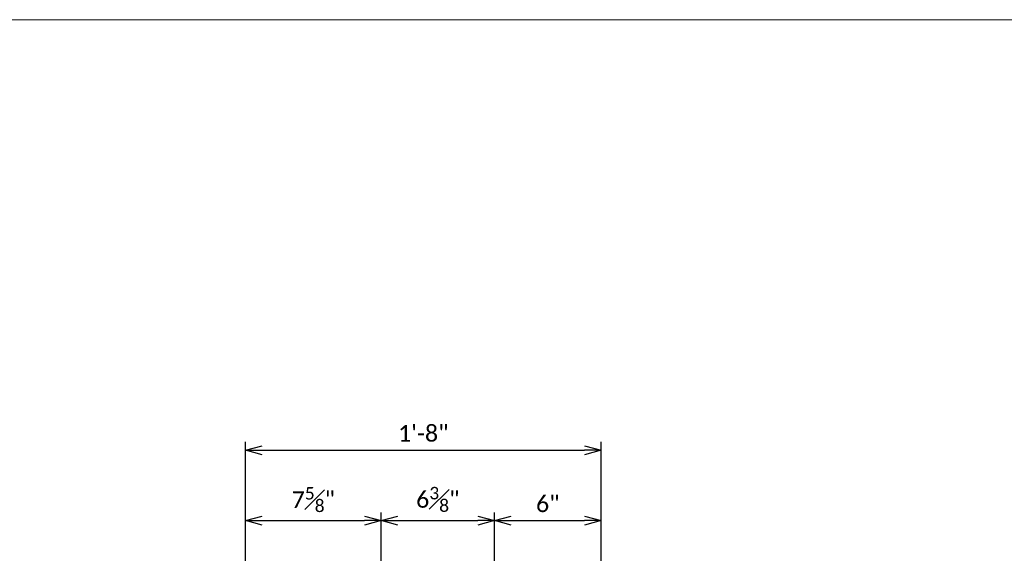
# Model space of a CAD drawing. Extents: x -1150 to 724, y -518 to -203.
# Tile 9 of 14: x 48 to 159, y -263 to -203. Entities that reach past the tile are written whole.
import ezdxf

# ---------------------------------------------------------------- set-up
doc = ezdxf.new("R2010")
doc.units = 0
doc.header["$MEASUREMENT"] = 0
doc.layers.add('B_ANNO_DIM', color=7, linetype='Continuous', lineweight=18)
doc.layers.add('B_ANNO_TEXT', color=7, linetype='Continuous', lineweight=18)
doc.layers.add('B_ANNO_NOPLOT', color=47, linetype='Continuous', lineweight=18, plot=False)
doc.styles.add('Annotative', font='calibri.ttf', dxfattribs={"height": 0.0625})
doc.styles.get("Standard").update_dxf_attribs({"font": 'calibri.ttf'})
doc.dimstyles.new('Annotative', dxfattribs={"dimscale": 0, "dimtxt": 0.0625, "dimasz": 0.0625, "dimexe": 0.03125, "dimexo": 0.03125, "dimgap": 0.03125, "dimtad": 1, "dimdec": 3, "dimzin": 3, "dimdsep": 46, "dimlunit": 4, "dimtxsty": 'Standard', "dimblk": 'OPEN30', "dimcen": 0.03125, "dimaunit": 1, "dimadec": 0, "dimazin": 3, "dimtfac": 0.75, "dimtdec": 3, "dimtofl": 0, "dimtmove": 0, "dimatfit": 3, "dimldrblk": 'OPEN30', "dimfxl": 1, "dimtfill": 1, "dimfrac": 1, "dimtolj": 1, "dimtzin": 0, "dimarcsym": 0})

# ---------------------------------------------------------------- blocks, each defined once
blk = doc.blocks.new('_Open30')
at = {"color": 0, "linetype": 'ByBlock', "lineweight": -2}
for p, q in [((-1, 0.268), (0, 0)), ((0, 0), (-1, -0.268)), ((0, 0), (-1, 0))]:
    blk.add_line(p, q, dxfattribs=at)
blk = doc.blocks.new('*D269')
at = {"layer": 'B_ANNO_DIM', "color": 0, "lineweight": -2, "transparency": 16777216}
for p, q in [((136.13, 182.78), (136.13, 267.47)), ((176.13, 250.28), (176.13, 267.47)), ((138.01, 266.53), (174.26, 266.53))]:
    blk.add_line(p, q, dxfattribs=at)
at = {"layer": 'Defpoints', "color": 0, "transparency": 16777216}
for p in [(176.13, 266.53), (176.13, 249.34), (136.13, 181.84)]:
    blk.add_point(p, dxfattribs=at)
at = {"layer": 'B_ANNO_DIM', "color": 0, "lineweight": -2, "transparency": 16777216, "xscale": 1.875, "yscale": 1.875, "zscale": 1.875, "rotation": 180}
blk.add_blockref('_Open30', (136.13, 266.53), dxfattribs=at)
at = {"layer": 'B_ANNO_DIM', "color": 0, "lineweight": -2, "transparency": 16777216, "xscale": 1.875, "yscale": 1.875, "zscale": 1.875}
blk.add_blockref('_Open30', (176.13, 266.53), dxfattribs=at)
at = {"layer": 'B_ANNO_DIM', "color": 0, "transparency": 16777216, "insert": (156.13, 268.43), "char_height": 1.875, "attachment_point": 5, "bg_fill": 3, "box_fill_scale": 1.25, "bg_fill_color": 256, "bg_fill_true_color": 13158600, "bg_fill_transparency": 0}
blk.add_mtext('\\A1;1\'-8"', dxfattribs=at)
blk = doc.blocks.new('*D286')
at = {"layer": 'B_ANNO_DIM', "color": 0, "lineweight": -2, "transparency": 16777216}
for p, q in [((151.38, 246.78), (151.38, 259.54)), ((138.01, 258.61), (149.51, 258.61))]:
    blk.add_line(p, q, dxfattribs=at)
at = {"layer": 'Defpoints', "color": 0, "transparency": 16777216}
for p in [(136.13, 258.61), (151.38, 258.61), (151.38, 245.84)]:
    blk.add_point(p, dxfattribs=at)
at = {"layer": 'B_ANNO_DIM', "color": 0, "lineweight": -2, "transparency": 16777216, "xscale": 1.875, "yscale": 1.875, "zscale": 1.875, "rotation": 180}
blk.add_blockref('_Open30', (136.13, 258.61), dxfattribs=at)
at = {"layer": 'B_ANNO_DIM', "color": 0, "lineweight": -2, "transparency": 16777216, "xscale": 1.875, "yscale": 1.875, "zscale": 1.875}
blk.add_blockref('_Open30', (151.38, 258.61), dxfattribs=at)
at = {"layer": 'B_ANNO_DIM', "color": 0, "transparency": 16777216, "insert": (143.76, 260.98), "char_height": 1.875, "attachment_point": 5, "bg_fill": 3, "box_fill_scale": 1.25, "bg_fill_color": 256, "bg_fill_true_color": 13158600, "bg_fill_transparency": 0}
blk.add_mtext('\\A1;7{\\H0.75x;\\S5#8;}"', dxfattribs=at)
blk = doc.blocks.new('*D268')
at = {"layer": 'B_ANNO_DIM', "color": 0, "lineweight": -2, "transparency": 16777216}
for p, q in [((164.13, 250.78), (164.13, 259.54)), ((153.26, 258.61), (162.26, 258.61))]:
    blk.add_line(p, q, dxfattribs=at)
at = {"layer": 'Defpoints', "color": 0, "transparency": 16777216}
for p in [(151.38, 258.61), (164.13, 258.61), (164.13, 249.84)]:
    blk.add_point(p, dxfattribs=at)
at = {"layer": 'B_ANNO_DIM', "color": 0, "lineweight": -2, "transparency": 16777216, "xscale": 1.875, "yscale": 1.875, "zscale": 1.875, "rotation": 180}
blk.add_blockref('_Open30', (151.38, 258.61), dxfattribs=at)
at = {"layer": 'B_ANNO_DIM', "color": 0, "lineweight": -2, "transparency": 16777216, "xscale": 1.875, "yscale": 1.875, "zscale": 1.875}
blk.add_blockref('_Open30', (164.13, 258.61), dxfattribs=at)
at = {"layer": 'B_ANNO_DIM', "color": 0, "transparency": 16777216, "insert": (157.76, 261), "char_height": 1.875, "attachment_point": 5, "bg_fill": 3, "box_fill_scale": 1.25, "bg_fill_color": 256, "bg_fill_true_color": 13158600, "bg_fill_transparency": 0}
blk.add_mtext('\\A1;6{\\H0.75x;\\S3#8;}"', dxfattribs=at)
blk = doc.blocks.new('*D263')
at = {"layer": 'B_ANNO_DIM', "color": 0, "lineweight": -2, "transparency": 16777216}
blk.add_line((166.01, 258.61), (174.26, 258.61), dxfattribs=at)
at = {"layer": 'Defpoints', "color": 0, "transparency": 16777216}
for p in [(164.13, 258.61), (176.13, 258.61), (176.13, 258.61)]:
    blk.add_point(p, dxfattribs=at)
at = {"layer": 'B_ANNO_DIM', "color": 0, "lineweight": -2, "transparency": 16777216, "xscale": 1.875, "yscale": 1.875, "zscale": 1.875, "rotation": 180}
blk.add_blockref('_Open30', (164.13, 258.61), dxfattribs=at)
at = {"layer": 'B_ANNO_DIM', "color": 0, "lineweight": -2, "transparency": 16777216, "xscale": 1.875, "yscale": 1.875, "zscale": 1.875}
blk.add_blockref('_Open30', (176.13, 258.61), dxfattribs=at)
at = {"layer": 'B_ANNO_DIM', "color": 0, "transparency": 16777216, "insert": (170.13, 260.5), "char_height": 1.875, "attachment_point": 5, "bg_fill": 3, "box_fill_scale": 1.25, "bg_fill_color": 256, "bg_fill_true_color": 13158600, "bg_fill_transparency": 0}
blk.add_mtext('\\A1;6"', dxfattribs=at)
blk = doc.blocks.new('*U99')
at = {"layer": 'B_ANNO_NOPLOT', "flags": 128}
blk.add_lwpolyline([(0, 0), (0, 315), (404.90958, 315), (404.90958, 298.56895), (472.5, 298.56895), (472.5, 50.62451), (395.71344, 50.62451), (395.71344, 0)], close=True, dxfattribs=at)
blk = doc.blocks.new('*U96')
at = {"layer": 'B_ANNO_NOPLOT', "flags": 128}
blk.add_lwpolyline([(0, 0), (0, 315), (404.91, 315), (404.91, 298.57), (472.5, 298.57), (472.5, 50.62), (395.71, 50.62), (395.71, 0)], close=True, dxfattribs=at)
at = {"layer": 'B_ANNO_TEXT', "style": 'Annotative'}
blk.add_attdef('SHT#', (411.47, 177.13), '', height=1.88, dxfattribs=at)
blk = doc.blocks.new('*U259')
at = {"layer": 'B_ANNO_NOPLOT', "flags": 128}
blk.add_lwpolyline([(0, 0), (0, 315), (404.90958, 315), (404.90958, 298.56895), (472.5, 298.56895), (472.5, 50.62451), (395.71344, 50.62451), (395.71344, 0)], close=True, dxfattribs=at)
at = {"layer": 'B_ANNO_DIM'}
dim = blk.add_linear_dim(base=(176.13205, 266.53035), p1=(136.13205, 181.84041), p2=(176.13205, 249.34041), dimstyle='Annotative', override={"dimlfac": 0.5}, dxfattribs=at)
dim.commit()
dim.dimension.update_dxf_attribs({"geometry": '*D269', "text_midpoint": (156.13205, 268.42842)})
dim = blk.add_linear_dim(base=(151.38205, 258.60721), p1=(136.13205, 258.60721), p2=(151.38205, 245.84041), dimstyle='Annotative', override={"dimlfac": 0.5}, dxfattribs=at)
dim.commit()
dim.dimension.update_dxf_attribs({"geometry": '*D286', "text_midpoint": (143.75705, 260.97963)})
dim = blk.add_linear_dim(base=(164.13205, 258.60721), p1=(151.38205, 258.60721), p2=(164.13205, 249.84041), dimstyle='Annotative', override={"dimlfac": 0.5}, dxfattribs=at)
dim.commit()
dim.dimension.update_dxf_attribs({"geometry": '*D268', "text_midpoint": (157.75705, 260.99928)})
dim = blk.add_linear_dim(base=(176.13205, 258.60721), p1=(164.13205, 258.60721), p2=(176.13205, 258.60721), dimstyle='Annotative', override={"dimlfac": 0.5}, dxfattribs=at)
dim.commit()
dim.dimension.update_dxf_attribs({"geometry": '*D263', "text_midpoint": (170.13205, 260.50457)})

msp = doc.modelspace()

# ---------------------------------------------------------------- block references
msp.add_blockref('*U259', (-62.95, -518.34))

# ---------------------------------------------------------------- next in the draw order: block references
msp.add_blockref('*U99', (-62.95, -518.34))

# ---------------------------------------------------------------- next in the draw order: block references
msp.add_blockref('*U96', (-62.95, -518.34))

doc.saveas('drawing.dxf')
